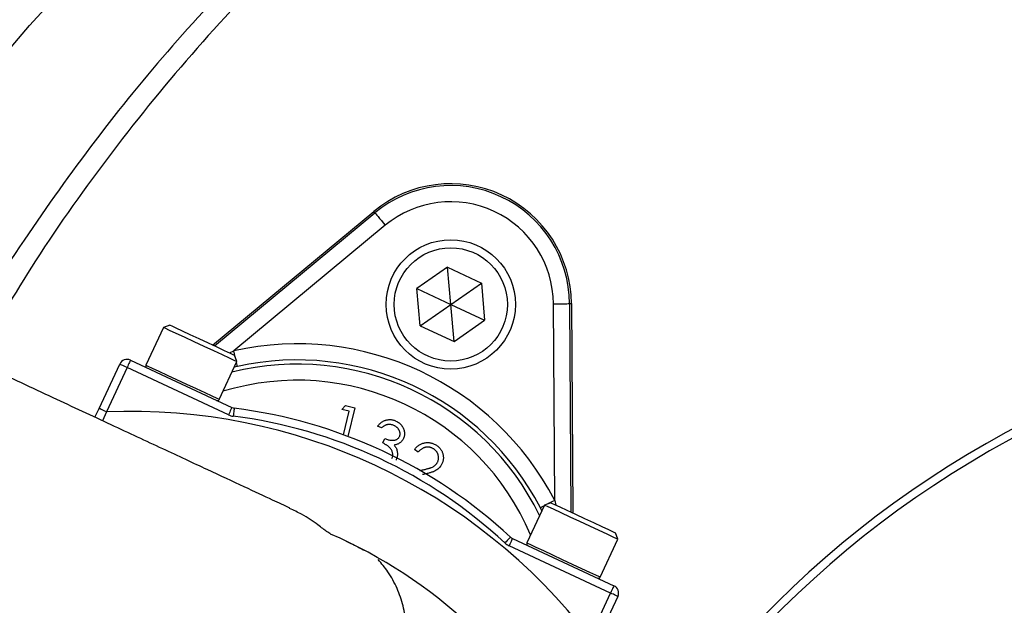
# Model space of a CAD drawing. Header units: millimetres. Extents: x 2565 to 4379, y 1813 to 5592.
# Tile 17 of 27: x 2978 to 3222, y 4840 to 4985. Entities that reach past the tile are written whole.
import ezdxf

# ---------------------------------------------------------------- set-up
doc = ezdxf.new("R2010")
doc.units = ezdxf.units.MM
doc.header["$LTSCALE"] = 2

msp = doc.modelspace()

# ---------------------------------------------------------------- linework, layer by layer
at = {"color": 7, "linetype": 'Continuous', "lineweight": 25}
for p, q in [((3026.19, 4904.34), (3066.08, 4937.38)), ((3026.65, 4904.13), (3066.37, 4937.03)), ((3066.37, 4937.03), (3066.08, 4937.38)), ((3068.92, 4933.95), (3031.45, 4902.92)), ((3084.32, 4923.58), (3076.75, 4918.28)), ((3084.32, 4923.58), (3092.69, 4919.68)), ((3085.12, 4914.38), (3084.32, 4923.58)), ((3085.12, 4914.38), (3092.69, 4919.68)), ((3092.69, 4919.68), (3093.49, 4910.48)), ((3077.56, 4909.08), (3076.75, 4918.28)), ((3076.75, 4918.28), (3085.12, 4914.38)), ((3077.56, 4909.08), (3085.12, 4914.38)), ((3085.93, 4905.18), (3085.12, 4914.38)), ((3085.12, 4914.38), (3093.49, 4910.48)), ((3110.84, 4865.9), (3110.53, 4914.54)), ((3114.53, 4914.57), (3114.86, 4863)), ((3114.53, 4914.57), (3114.98, 4914.57)), ((3114.98, 4914.57), (3115.32, 4862.79)), ((3015.65, 4909.26), (3014.06, 4908.68)), ((3077.56, 4909.08), (3085.93, 4905.18)), ((3085.93, 4905.18), (3093.49, 4910.48)), ((3014.06, 4908.68), (3009.7, 4899.34)), ((3014.06, 4908.68), (3014.06, 4908.68)), ((3032.18, 4900.23), (3031.6, 4901.82)), ((2998.09, 4888.65), (3003.21, 4899.61)), ((3005.87, 4900.58), (3030.96, 4888.88)), ((3027.83, 4890.89), (3032.18, 4900.23)), ((3005.02, 4898.77), (2999.91, 4887.8)), ((3030.11, 4887.07), (3005.02, 4898.77)), ((3032.32, 4899.01), (3031.53, 4898.82)), ((2997.08, 4886.47), (2998.09, 4888.65)), ((3058.14, 4888.38), (3059.1, 4889.35)), ((3059.96, 4887.94), (3058.14, 4888.38)), ((3058.57, 4882.14), (3059.96, 4887.94)), ((3059.1, 4889.35), (3061.39, 4888.8)), ((3061.39, 4888.8), (3059.69, 4881.72)), ((3067.99, 4883.81), (3067.02, 4884.27)), ((3068.3, 4880.1), (3068.82, 4881.22)), ((3077.06, 4877.85), (3076.14, 4878.53)), ((3077.48, 4873.32), (3077.63, 4873.35)), ((3109.91, 4865.31), (3108.31, 4864.73)), ((3108.31, 4864.73), (3103.96, 4855.39)), ((3107.64, 4863.29), (3107.29, 4864.05)), ((3126.44, 4856.28), (3125.86, 4857.87)), ((3100.41, 4856.5), (3125.5, 4844.8)), ((3122.08, 4846.94), (3126.44, 4856.28)), ((3124.65, 4842.98), (3099.56, 4854.68)), ((3119.54, 4832.02), (3124.65, 4842.98)), ((3126.47, 4842.14), (3121.35, 4831.17))]:
    msp.add_line(p, q, dxfattribs=at)
at = {"color": 8, "linetype": 'Continuous', "lineweight": 25}
for p, q in [((3030.37, 4902.39), (3031.45, 4902.92)), ((2999.91, 4887.8), (2998.99, 4885.58)), ((3110.84, 4865.9), (3111.11, 4864.75))]:
    msp.add_line(p, q, dxfattribs=at)
at = {"color": 7, "linetype": 'Continuous', "lineweight": 25, "flags": 128}
for points in [[(2931.7, 4916.97), (2936.81, 4925.12), (2946.95, 4940.29), (2957.68, 4955.08), (2969, 4969.46), (2980.87, 4983.41), (2993.28, 4996.91)], [(3066.37, 4937.03), (3066.42, 4936.96), (3066.57, 4936.78), (3066.81, 4936.49), (3067.13, 4936.11), (3067.51, 4935.64), (3067.95, 4935.11), (3068.43, 4934.54), (3068.92, 4933.95)], [(3110.53, 4914.54), (3111.3, 4914.55), (3112.04, 4914.55), (3112.73, 4914.56), (3113.33, 4914.56), (3113.83, 4914.56), (3114.2, 4914.57), (3114.44, 4914.57), (3114.53, 4914.57)], [(3015.65, 4909.26), (3015.66, 4909.26), (3016.07, 4909.07), (3017.09, 4908.59), (3018.65, 4907.86), (3020.6, 4906.95), (3022.8, 4905.92), (3025.07, 4904.87), (3027.22, 4903.86), (3029.08, 4903), (3030.5, 4902.34), (3031.36, 4901.93), (3031.6, 4901.82)], [(3032.18, 4900.23), (3032.14, 4900.25), (3031.57, 4900.51), (3030.37, 4901.07), (3028.63, 4901.88), (3026.49, 4902.88), (3024.09, 4904), (3021.63, 4905.15), (3019.27, 4906.25), (3017.2, 4907.21), (3015.57, 4907.97), (3014.49, 4908.47), (3014.06, 4908.68)], [(3005.02, 4898.77), (3004.67, 4898.93), (3004.33, 4899.09), (3004.01, 4899.24), (3003.74, 4899.37), (3003.51, 4899.47), (3003.35, 4899.55), (3003.24, 4899.6), (3003.21, 4899.61)], [(3005.87, 4900.58), (3005.85, 4900.55), (3005.8, 4900.44), (3005.72, 4900.28), (3005.62, 4900.05), (3005.49, 4899.78), (3005.34, 4899.46), (3005.19, 4899.12), (3005.02, 4898.77)], [(2999.91, 4887.8), (2999.55, 4887.97), (2999.21, 4888.13), (2998.9, 4888.27), (2998.63, 4888.4), (2998.4, 4888.51), (2998.23, 4888.58), (2998.13, 4888.63), (2998.09, 4888.65)], [(3030.96, 4888.88), (3030.94, 4888.85), (3030.89, 4888.74), (3030.81, 4888.58), (3030.71, 4888.35), (3030.58, 4888.08), (3030.44, 4887.76), (3030.28, 4887.42), (3030.11, 4887.07)], [(3031.55, 4888.71), (3031.55, 4888.67), (3031.53, 4888.56), (3031.51, 4888.38), (3031.48, 4888.13), (3031.44, 4887.83), (3031.4, 4887.49), (3031.35, 4887.11), (3031.3, 4886.73)], [(3109.91, 4865.31), (3110.04, 4865.25), (3110.77, 4864.91), (3112.07, 4864.3), (3113.85, 4863.47), (3115.95, 4862.49), (3118.21, 4861.44), (3120.44, 4860.4), (3122.46, 4859.45), (3124.12, 4858.68), (3125.27, 4858.15), (3125.82, 4857.89), (3125.86, 4857.87)], [(3126.44, 4856.28), (3126.18, 4856.39), (3125.28, 4856.82), (3123.79, 4857.51), (3121.82, 4858.43), (3119.52, 4859.5), (3117.07, 4860.64), (3114.64, 4861.78), (3112.41, 4862.82), (3110.55, 4863.69), (3109.19, 4864.32), (3108.44, 4864.67), (3108.31, 4864.73)], [(3099.89, 4856.84), (3099.87, 4856.81), (3099.79, 4856.73), (3099.66, 4856.59), (3099.5, 4856.41), (3099.29, 4856.19), (3099.05, 4855.94), (3098.8, 4855.66), (3098.53, 4855.37)], [(3100.41, 4856.5), (3100.39, 4856.46), (3100.34, 4856.36), (3100.26, 4856.19), (3100.16, 4855.97), (3100.03, 4855.69), (3099.89, 4855.38), (3099.73, 4855.04), (3099.56, 4854.68)], [(3125.5, 4844.8), (3125.48, 4844.76), (3125.43, 4844.66), (3125.36, 4844.49), (3125.25, 4844.27), (3125.12, 4843.99), (3124.98, 4843.68), (3124.82, 4843.34), (3124.65, 4842.98)], [(3126.47, 4842.14), (3126.43, 4842.15), (3126.33, 4842.2), (3126.16, 4842.28), (3125.93, 4842.39), (3125.66, 4842.51), (3125.35, 4842.66), (3125.01, 4842.82), (3124.65, 4842.98)]]:
    msp.add_lwpolyline(points, dxfattribs=at)
at = {"color": 8, "linetype": 'Continuous', "lineweight": 25, "flags": 128}
for points in [[(3031.84, 4901.15), (3031.78, 4901.44), (3031.62, 4902.16), (3031.45, 4902.92)], [(3009.7, 4899.34), (3009.71, 4899.34), (3010.14, 4899.14), (3011.21, 4898.64), (3012.85, 4897.88), (3014.92, 4896.91), (3017.27, 4895.81), (3019.74, 4894.66), (3022.14, 4893.55), (3024.28, 4892.55), (3026.02, 4891.74), (3027.21, 4891.18), (3027.79, 4890.91), (3027.83, 4890.89)], [(3032.32, 4899.01), (3032.3, 4899.1), (3032.25, 4899.33), (3032.17, 4899.7), (3032.09, 4900.04)], [(3110.84, 4865.9), (3110.16, 4865.54), (3109.5, 4865.2), (3109.24, 4865.06)], [(3108.22, 4864.54), (3107.91, 4864.38), (3107.58, 4864.2), (3107.37, 4864.1), (3107.29, 4864.05)], [(3103.96, 4855.39), (3104.09, 4855.33), (3104.84, 4854.98), (3106.19, 4854.35), (3108.05, 4853.48), (3110.28, 4852.44), (3112.71, 4851.31), (3115.17, 4850.16), (3117.47, 4849.09), (3119.43, 4848.18), (3120.92, 4847.48), (3121.83, 4847.06), (3122.08, 4846.94)]]:
    msp.add_lwpolyline(points, dxfattribs=at)
at = {"color": 7, "linetype": 'Continuous', "lineweight": 25}
for radius in [16, 14]:
    msp.add_circle((3085.12, 4914.38), radius, dxfattribs=at)
for centre, radius, start, end in [((3341.54, 4662.81), 647.19, 1.68232, 178.31768), ((3085.12, 4914.38), 29.86, 0.3695, 129.6305), ((3085.12, 4914.38), 29.41, 0.3695, 129.6305), ((3085.12, 4914.38), 25.41, 0.3695, 129.6305), ((3341.54, 4662.81), 250, 99.2069, 180), ((3341.54, 4662.81), 248, 99.2818, 180), ((3047.09, 4832.81), 71.83, 27.427, 102.573), ((3005.02, 4898.77), 2, 65, 155), ((3010.16, 4899.13), 0.5, 155, 245), ((3047.09, 4832.81), 67.83, 27.427, 102.573), ((3027.38, 4891.1), 0.5, 245, 335), ((3005.95, 4744.6), 143.33, 37.5829, 92.4171), ((3031.8, 4890.69), 4, 245, 262.8003), ((3031.8, 4890.69), 2, 245, 262.8003), ((3016.09, 4766.35), 123.33, 47.1997, 82.8003), ((3016.09, 4766.35), 121.33, 47.1997, 82.8003), ((3005.95, 4744.6), 123.33, 47.1997, 66.3645), ((3101.25, 4858.31), 4, 227.1997, 245), ((3101.25, 4858.31), 2, 227.1997, 245), ((3104.41, 4855.18), 0.5, 155, 245), ((3121.63, 4847.15), 0.5, 245, 335), ((3124.65, 4842.98), 2, 335, 65)]:
    msp.add_arc(centre, radius, start, end, dxfattribs=at)
at = {"color": 8, "linetype": 'Continuous', "lineweight": 25}
for radius, start, end in [(66.81, 26.0524, 103.9476), (62.81, 23.0383, 106.9617)]:
    msp.add_arc((3047.09, 4832.81), radius, start, end, dxfattribs=at)
at = {"color": 7, "linetype": 'Continuous', "lineweight": 25}
for points, knots in [([(3340.92, 5587.69), (3299.98, 5583.45), (3259.23, 5576.47), (3198.84, 5561.87), (3178.84, 5556.32), (3139.14, 5543.83), (3119.48, 5536.89), (3061.6, 5513.95), (3024.32, 5495.9), (2952.91, 5454.7), (2918.79, 5431.55), (2854.19, 5380.44), (2823.68, 5352.46), (2766.91, 5292.17), (2740.66, 5259.9), (2693.23, 5191.85), (2672.04, 5156.08), (2635.14, 5082.06), (2619.46, 5043.83), (2593.86, 4965.58), (2583.92, 4925.54), (2569.92, 4844.19), (2565.86, 4802.89), (2564.62, 4750.9), (2564.55, 4740.47), (2564.87, 4719.65), (2565.25, 4709.26), (2567.06, 4678.22), (2569.15, 4657.67), (2578, 4596.62), (2587.32, 4556.7), (2624.89, 4440.53), (2662.77, 4367.85), (2737.17, 4270.21), (2764.86, 4239.59), (2825.1, 4183.36), (2857.69, 4157.77), (2892.22, 4135.21)], [0, 0, 0, 0, 0.0625, 0.0625, 0.09375, 0.09375, 0.125, 0.125, 0.1875, 0.1875, 0.25, 0.25, 0.3125, 0.3125, 0.375, 0.375, 0.4375, 0.4375, 0.5, 0.5, 0.5625, 0.5625, 0.625, 0.625, 0.640625, 0.640625, 0.65625, 0.65625, 0.6875, 0.6875, 0.75, 0.75, 0.875, 0.875, 0.9375, 0.9375, 1, 1, 1, 1]), ([(3341.02, 5586.65), (3300.13, 5582.42), (3259.43, 5575.44), (3199.11, 5560.86), (3179.13, 5555.31), (3139.48, 5542.84), (3119.84, 5535.9), (3062.03, 5513), (3024.8, 5494.97), (2953.48, 5453.82), (2919.4, 5430.7), (2854.88, 5379.65), (2824.41, 5351.7), (2767.71, 5291.49), (2741.49, 5259.26), (2694.12, 5191.29), (2672.95, 5155.57), (2636.1, 5081.63), (2620.44, 5043.45), (2594.87, 4965.3), (2584.94, 4925.31), (2570.96, 4844.07), (2566.91, 4802.82), (2565.67, 4750.89), (2565.6, 4740.47), (2565.91, 4719.68), (2566.3, 4709.31), (2568.1, 4678.31), (2570.19, 4657.79), (2579.02, 4596.82), (2588.33, 4556.96), (2625.85, 4440.96), (2663.68, 4368.39), (2737.97, 4270.89), (2765.61, 4240.32), (2825.78, 4184.17), (2858.31, 4158.61), (2892.79, 4136.09), (2892.79, 4136.09), (2892.79, 4136.09), (2892.79, 4136.08)], [0.0000014, 0.0000014, 0.0000014, 0.0000014, 0.0625, 0.0625, 0.09375, 0.09375, 0.125, 0.125, 0.1875, 0.1875, 0.25, 0.25, 0.3125, 0.3125, 0.375, 0.375, 0.4375, 0.4375, 0.5, 0.5, 0.5625, 0.5625, 0.625, 0.625, 0.640625, 0.640625, 0.65625, 0.65625, 0.6875, 0.6875, 0.75, 0.75, 0.875, 0.875, 0.9375, 0.9375, 1, 1, 1, 1.0000004, 1.0000004, 1.0000004, 1.0000004]), ([(3211.44, 4027.67), (3208.68, 4027.91), (3193.84, 4029.25), (3167.13, 4033.47), (3131.45, 4040.4), (3094.95, 4049.6), (3057.72, 4061.13), (3019.92, 4075.22), (2982.91, 4091.42), (2946.84, 4109.63), (2911.89, 4129.79), (2878.14, 4151.87), (2845.68, 4175.9), (2814.56, 4201.8), (2784.89, 4229.45), (2756.8, 4258.71), (2730.42, 4289.44), (2705.85, 4321.52), (2683.18, 4354.95), (2662.44, 4389.66), (2643.64, 4425.53), (2626.88, 4462.39), (2612.22, 4500.08), (2599.75, 4538.39), (2589.55, 4577.29), (2581.59, 4616.7), (2575.81, 4656.55), (2572.19, 4696.66), (2570.71, 4736.84), (2571.38, 4777.29), (2574.16, 4817.92), (2578.92, 4858.72), (2585.67, 4899.28), (2594.37, 4939.48), (2605, 4979.15), (2618.17, 5020.19), (2634.27, 5062.42), (2653.61, 5105.63), (2675.35, 5147.77), (2699.41, 5188.63), (2725.66, 5228.03), (2754.04, 5265.81), (2784.54, 5301.88), (2817.06, 5336.23), (2851.5, 5368.77), (2887.68, 5399.35), (2925.45, 5427.82), (2964.57, 5453.96), (3004.91, 5477.73), (3046.34, 5499.17), (3087.93, 5517.85), (3129.5, 5533.89), (3170.86, 5547.51), (3212.89, 5559.12), (3255.44, 5568.66), (3298.33, 5576.32), (3327.15, 5579.72), (3341.54, 5581.41)], [0, 0, 0, 0, 0.00361, 0.019423, 0.035226, 0.050999, 0.068479, 0.086014, 0.103576, 0.121139, 0.138674, 0.156154, 0.173699, 0.1913, 0.208929, 0.226559, 0.244162, 0.261708, 0.279226, 0.296799, 0.314401, 0.332003, 0.349578, 0.367096, 0.384517, 0.401988, 0.419489, 0.436993, 0.454474, 0.471901, 0.489712, 0.507564, 0.525438, 0.543312, 0.561164, 0.578974, 0.599487, 0.620064, 0.640675, 0.661285, 0.681862, 0.702374, 0.722869, 0.743428, 0.76402, 0.784611, 0.80517, 0.825664, 0.845923, 0.866198, 0.886457, 0.905341, 0.924268, 0.94322, 0.962175, 0.98111, 1, 1, 1, 1]), ([(3761.58, 4921.72), (3760.66, 4923.41), (3755.17, 4933.56), (3743.62, 4951.41), (3726.88, 4975.09), (3708.55, 4997.66), (3688.86, 5019.04), (3667.11, 5039.68), (3643.14, 5059.32), (3616.97, 5077.77), (3589.46, 5094.38), (3560.82, 5109.05), (3529.67, 5122.28), (3496.02, 5133.78), (3459.96, 5143.39), (3423.28, 5150.53), (3391.17, 5154.63), (3363.89, 5156.53), (3337.16, 5157.13), (3306.01, 5155.99), (3270.63, 5152.2), (3235.54, 5146.07), (3201, 5137.69), (3169.12, 5127.86), (3139.91, 5116.76), (3113.38, 5104.65), (3087.65, 5090.89), (3062.89, 5075.56), (3039.28, 5058.74), (3016.71, 5040.29), (2995.34, 5020.19), (2975.21, 4998.51), (2956.51, 4975.61), (2939.49, 4951.58), (2927.83, 4933.56), (2922.35, 4923.34), (2921.48, 4921.73)], [0, 0, 0, 0, 0.005798, 0.03487, 0.063988, 0.09309, 0.122124, 0.151054, 0.182691, 0.214454, 0.246262, 0.27803, 0.309672, 0.346247, 0.382916, 0.419591, 0.456176, 0.478087, 0.499998, 0.534769, 0.569662, 0.604611, 0.639532, 0.674328, 0.702974, 0.731744, 0.760575, 0.789402, 0.818163, 0.846804, 0.876264, 0.905815, 0.935406, 0.964977, 0.994454, 1, 1, 1, 1]), ([(2898.05, 4932.27), (2902.83, 4939.87), (2912.41, 4955.1), (2928.32, 4976.81), (2945.29, 4997.61), (2963.36, 5017.34), (2982.67, 5036.23), (3003.23, 5054.17), (3024.99, 5071.05), (3048.33, 5087.11), (3073.28, 5102.14), (3099.8, 5115.95), (3127.47, 5128.25), (3156.23, 5138.85), (3185.94, 5147.82), (3206.15, 5152.19), (3216.25, 5154.38)], [0, 0, 0, 0, 0.067428, 0.135067, 0.201997, 0.268978, 0.335908, 0.404808, 0.473766, 0.542667, 0.617477, 0.692359, 0.767169, 0.84475, 0.922414, 1, 1, 1, 1]), ([(3218.18, 5144.58), (3208.5, 5142.48), (3189.09, 5138.28), (3160.52, 5129.65), (3132.45, 5119.38), (3105.09, 5107.35), (3078.58, 5093.66), (3052.46, 5077.98), (3026.88, 5060.16), (3001.99, 5040.18), (2978.48, 5018.55), (2956.48, 4995.43), (2939.14, 4974.48), (2922.26, 4951.86), (2912.82, 4936.98), (2906.55, 4927.12)], [0, 0, 0, 0, 0.075976, 0.152255, 0.228686, 0.30511, 0.381377, 0.457344, 0.538669, 0.620276, 0.701979, 0.783588, 0.864915, 0.910389, 1, 1, 1, 1]), ([(3341.52, 5133.4), (3330.03, 5132.82), (3307.02, 5131.66), (3272.8, 5126.48), (3239.07, 5118.88), (3206.07, 5108.63), (3173.99, 5095.8), (3142.97, 5080.53), (3113.2, 5062.95), (3086.06, 5043.99), (3061.49, 5024.02), (3039.32, 5003.42), (3018.52, 4981.39), (2999.17, 4958.11), (2981.38, 4933.35), (2969.24, 4914.75), (2963.54, 4904.07), (2962.71, 4902.5)], [0, 0, 0, 0, 0.0743594, 0.1489487, 0.2235403, 0.297903, 0.3722361, 0.4467912, 0.5213513, 0.5956912, 0.6607434, 0.7260049, 0.791342, 0.8566123, 0.921672, 0.9885319, 1, 1, 1, 1]), ([(3341.52, 5128.79), (3330.54, 5128.26), (3308.6, 5127.18), (3275.95, 5122.39), (3243.72, 5115.3), (3212.06, 5105.75), (3181.17, 5093.82), (3151.26, 5079.6), (3122.55, 5063.22), (3095.16, 5044.77), (3069.21, 5024.33), (3044.79, 5002.05), (3022.04, 4978.04), (3001.14, 4952.39), (2982.71, 4926.52), (2972.29, 4908.65), (2967.43, 4900.3)], [0, 0, 0, 0, 0.071919, 0.143691, 0.21573, 0.287737, 0.359968, 0.432335, 0.504272, 0.576134, 0.648317, 0.720346, 0.792329, 0.864647, 0.936772, 1, 1, 1, 1]), ([(3219.54, 4157.86), (3209.61, 4160.45), (3189.76, 4165.63), (3160.63, 4175.62), (3130.79, 4187.72), (3100.51, 4202.38), (3070.01, 4219.78), (3040.7, 4239.19), (3012.79, 4260.49), (2986.42, 4283.58), (2961.71, 4308.44), (2938.7, 4334.94), (2917.49, 4362.95), (2898.2, 4392.28), (2880.97, 4422.78), (2865.89, 4454.38), (2852.96, 4486.96), (2842.21, 4520.36), (2833.71, 4554.37), (2827.53, 4588.84), (2823.75, 4623.68), (2822.32, 4658.76), (2823.23, 4693.9), (2826.49, 4728.86), (2832.16, 4763.91), (2840.4, 4798.91), (2851.2, 4833.72), (2864.45, 4867.72), (2879.83, 4900.78), (2891.99, 4921.79), (2898.05, 4932.27)], [0, 0, 0, 0, 0.031534, 0.063096, 0.09463, 0.130502, 0.166497, 0.202533, 0.238529, 0.274401, 0.310261, 0.346243, 0.382267, 0.41825, 0.45411, 0.489924, 0.525861, 0.561838, 0.597773, 0.633587, 0.669463, 0.705462, 0.741503, 0.777501, 0.813377, 0.85061, 0.887979, 0.925396, 0.962767, 1, 1, 1, 1]), ([(3045.31, 4863.99), (3043.96, 4864.61), (3040.9, 4866.04), (3034.09, 4869.22), (3024.97, 4873.47), (3013.9, 4878.63), (3001.09, 4884.6), (2986.66, 4891.33), (2970.8, 4898.73), (2953.71, 4906.7), (2935.57, 4915.16), (2923.11, 4920.97), (2916.77, 4923.92)], [0, 0, 0, 0, 0.067588, 0.154394, 0.245578, 0.341085, 0.440586, 0.544167, 0.651941, 0.763818, 0.879822, 1, 1, 1, 1]), ([(3067.02, 4884.27), (3067.1, 4884.36), (3067.25, 4884.55), (3067.5, 4884.81), (3067.75, 4885.04), (3068.02, 4885.24), (3068.29, 4885.42), (3068.57, 4885.57), (3068.86, 4885.69), (3069.16, 4885.78), (3069.46, 4885.85), (3069.76, 4885.89), (3070.06, 4885.9), (3070.36, 4885.89), (3070.66, 4885.84), (3070.96, 4885.77), (3071.26, 4885.67), (3071.46, 4885.59), (3071.56, 4885.54)], [0, 0, 0, 0, 0.072625, 0.141977, 0.208985, 0.273957, 0.336889, 0.398745, 0.460116, 0.520825, 0.580994, 0.640152, 0.698622, 0.757271, 0.816427, 0.876254, 0.937165, 1, 1, 1, 1]), ([(3071.05, 4884.42), (3070.92, 4884.48), (3070.68, 4884.58), (3070.29, 4884.67), (3069.91, 4884.7), (3069.6, 4884.68), (3069.35, 4884.62), (3069.17, 4884.56), (3068.97, 4884.49), (3068.78, 4884.39), (3068.59, 4884.27), (3068.39, 4884.14), (3068.19, 4883.98), (3068.06, 4883.87), (3067.99, 4883.81)], [0, 0, 0, 0, 0.1227119, 0.239685, 0.3518159, 0.4637661, 0.5208178, 0.5794483, 0.6406041, 0.7052975, 0.7736339, 0.8446694, 0.9200565, 1, 1, 1, 1]), ([(3071.56, 4885.54), (3071.7, 4885.47), (3071.97, 4885.33), (3072.35, 4885.06), (3072.69, 4884.76), (3072.99, 4884.41), (3073.24, 4884.04), (3073.44, 4883.64), (3073.58, 4883.23), (3073.66, 4882.82), (3073.68, 4882.4), (3073.65, 4881.99), (3073.57, 4881.6), (3073.47, 4881.36), (3073.41, 4881.24)], [0, 0, 0, 0, 0.090254, 0.17854, 0.266093, 0.354631, 0.441886, 0.525747, 0.608114, 0.690197, 0.770821, 0.848326, 0.924012, 1, 1, 1, 1]), ([(3072.44, 4881.7), (3072.47, 4881.75), (3072.52, 4881.87), (3072.56, 4882.05), (3072.59, 4882.23), (3072.59, 4882.42), (3072.57, 4882.61), (3072.53, 4882.8), (3072.47, 4882.99), (3072.38, 4883.19), (3072.28, 4883.38), (3072.16, 4883.56), (3072.01, 4883.74), (3071.86, 4883.9), (3071.68, 4884.05), (3071.49, 4884.18), (3071.27, 4884.31), (3071.13, 4884.39), (3071.05, 4884.42)], [0, 0, 0, 0, 0.05527, 0.109958, 0.163912, 0.218089, 0.273309, 0.330914, 0.390994, 0.454641, 0.518898, 0.583342, 0.648543, 0.715053, 0.782519, 0.852334, 0.924934, 1, 1, 1, 1]), ([(3070.58, 4876.24), (3070.62, 4876.34), (3070.7, 4876.55), (3070.77, 4876.88), (3070.78, 4877.22), (3070.75, 4877.57), (3070.66, 4877.92), (3070.52, 4878.25), (3070.34, 4878.57), (3070.14, 4878.81), (3069.96, 4879), (3069.8, 4879.15), (3069.61, 4879.3), (3069.4, 4879.45), (3069.16, 4879.61), (3068.89, 4879.77), (3068.61, 4879.94), (3068.41, 4880.05), (3068.3, 4880.1)], [0, 0, 0, 0, 0.066907, 0.13348, 0.201027, 0.271634, 0.342905, 0.413859, 0.485996, 0.560246, 0.599899, 0.644068, 0.691904, 0.744697, 0.801499, 0.862863, 0.929331, 1, 1, 1, 1]), ([(3068.82, 4881.22), (3068.96, 4881.16), (3069.22, 4881.04), (3069.63, 4880.91), (3070.04, 4880.82), (3070.43, 4880.77), (3070.81, 4880.76), (3071.15, 4880.79), (3071.46, 4880.86), (3071.73, 4880.96), (3071.96, 4881.1), (3072.16, 4881.27), (3072.32, 4881.47), (3072.4, 4881.62), (3072.44, 4881.7)], [0, 0, 0, 0, 0.110174, 0.215729, 0.318104, 0.417658, 0.511742, 0.59626, 0.673405, 0.744145, 0.810662, 0.874049, 0.936691, 1, 1, 1, 1]), ([(3073.41, 4881.24), (3073.36, 4881.12), (3073.25, 4880.9), (3073.03, 4880.6), (3072.79, 4880.34), (3072.51, 4880.11), (3072.2, 4879.92), (3071.86, 4879.77), (3071.49, 4879.66), (3071.23, 4879.61), (3071.1, 4879.59)], [0, 0, 0, 0, 0.128068, 0.250608, 0.37063, 0.490072, 0.610375, 0.734313, 0.863217, 1, 1, 1, 1]), ([(3076.14, 4878.53), (3076.23, 4878.64), (3076.41, 4878.86), (3076.71, 4879.16), (3077.02, 4879.42), (3077.35, 4879.64), (3077.7, 4879.83), (3078.06, 4879.98), (3078.43, 4880.09), (3078.82, 4880.17), (3079.21, 4880.21), (3079.6, 4880.22), (3079.97, 4880.18), (3080.35, 4880.1), (3080.71, 4879.99), (3081.06, 4879.83), (3081.41, 4879.65), (3081.63, 4879.49), (3081.74, 4879.41)], [0, 0, 0, 0, 0.0686281, 0.1346681, 0.19896, 0.2613623, 0.3233381, 0.3844389, 0.4463587, 0.5091721, 0.5715744, 0.632629, 0.6922727, 0.7521221, 0.8119703, 0.872834, 0.9353046, 1, 1, 1, 1]), ([(3071.1, 4879.59), (3071.19, 4879.48), (3071.37, 4879.27), (3071.58, 4878.9), (3071.75, 4878.52), (3071.81, 4878.25), (3071.85, 4878.11)], [0, 0, 0, 0, 0.253916, 0.503896, 0.750255, 1, 1, 1, 1]), ([(3071.85, 4878.11), (3071.87, 4878.02), (3071.9, 4877.83), (3071.93, 4877.54), (3071.93, 4877.25), (3071.91, 4876.97), (3071.87, 4876.69), (3071.8, 4876.42), (3071.71, 4876.15), (3071.63, 4875.97), (3071.6, 4875.88)], [0, 0, 0, 0, 0.128136, 0.254173, 0.378112, 0.501712, 0.623986, 0.747096, 0.872875, 1, 1, 1, 1]), ([(3081.02, 4878.54), (3080.94, 4878.59), (3080.79, 4878.7), (3080.55, 4878.83), (3080.31, 4878.93), (3080.06, 4879.01), (3079.81, 4879.07), (3079.55, 4879.09), (3079.29, 4879.09), (3079.03, 4879.06), (3078.76, 4879.01), (3078.5, 4878.93), (3078.25, 4878.82), (3078, 4878.68), (3077.76, 4878.51), (3077.52, 4878.32), (3077.28, 4878.09), (3077.14, 4877.93), (3077.06, 4877.85)], [0, 0, 0, 0, 0.062545, 0.123414, 0.182005, 0.239988, 0.296815, 0.354251, 0.412421, 0.47195, 0.532238, 0.592708, 0.654376, 0.718216, 0.784012, 0.852741, 0.924382, 1, 1, 1, 1]), ([(3081.64, 4875.02), (3081.68, 4875.08), (3081.78, 4875.22), (3081.89, 4875.43), (3081.98, 4875.65), (3082.05, 4875.88), (3082.09, 4876.12), (3082.1, 4876.36), (3082.1, 4876.61), (3082.07, 4876.86), (3082.02, 4877.11), (3081.94, 4877.35), (3081.84, 4877.58), (3081.72, 4877.8), (3081.58, 4878), (3081.41, 4878.19), (3081.23, 4878.37), (3081.09, 4878.48), (3081.02, 4878.54)], [0, 0, 0, 0, 0.062434, 0.12298, 0.182922, 0.242276, 0.301835, 0.362703, 0.424903, 0.489515, 0.55434, 0.617676, 0.679795, 0.742083, 0.804414, 0.867472, 0.932682, 1, 1, 1, 1]), ([(3081.74, 4879.41), (3081.85, 4879.33), (3082.06, 4879.17), (3082.34, 4878.9), (3082.58, 4878.62), (3082.79, 4878.32), (3082.96, 4878), (3083.1, 4877.67), (3083.2, 4877.33), (3083.26, 4876.97), (3083.29, 4876.61), (3083.29, 4876.26), (3083.26, 4875.92), (3083.19, 4875.58), (3083.09, 4875.26), (3082.95, 4874.94), (3082.79, 4874.63), (3082.65, 4874.44), (3082.59, 4874.35)], [0, 0, 0, 0, 0.070318, 0.137624, 0.202499, 0.265952, 0.32796, 0.389935, 0.451971, 0.515435, 0.578678, 0.639982, 0.699872, 0.75932, 0.818097, 0.877628, 0.938076, 1, 1, 1, 1]), ([(3077.63, 4873.35), (3077.79, 4873.38), (3078.1, 4873.44), (3078.54, 4873.53), (3078.95, 4873.62), (3079.31, 4873.71), (3079.64, 4873.79), (3079.93, 4873.87), (3080.17, 4873.96), (3080.45, 4874.07), (3080.76, 4874.22), (3081.09, 4874.45), (3081.39, 4874.71), (3081.55, 4874.91), (3081.64, 4875.02)], [0, 0, 0, 0, 0.110014, 0.211683, 0.304269, 0.388894, 0.464919, 0.53197, 0.591251, 0.642122, 0.733759, 0.823256, 0.911449, 1, 1, 1, 1]), ([(2893.52, 4874.08), (2899.51, 4871.29), (2911.38, 4865.75), (2928.85, 4857.6), (2945.68, 4849.76), (2961.67, 4842.3), (2976.58, 4835.35), (2990.13, 4829.03), (3001.6, 4823.68), (3010.85, 4819.36), (3017.61, 4816.21), (3020.66, 4814.79), (3021.99, 4814.17)], [0, 0, 0, 0, 0.113512, 0.2252, 0.335104, 0.443266, 0.549588, 0.654173, 0.757141, 0.845616, 0.932496, 1, 1, 1, 1]), ([(3082.59, 4874.35), (3082.48, 4874.21), (3082.27, 4873.96), (3081.91, 4873.62), (3081.51, 4873.33), (3081.13, 4873.13), (3080.8, 4872.99), (3080.52, 4872.89), (3080.2, 4872.79), (3079.85, 4872.68), (3079.46, 4872.58), (3079.04, 4872.49), (3078.58, 4872.39), (3078.27, 4872.33), (3078.1, 4872.29)], [0, 0, 0, 0, 0.098918, 0.196354, 0.293624, 0.392766, 0.446287, 0.505773, 0.571349, 0.644092, 0.72308, 0.808742, 0.901041, 1, 1, 1, 1]), ([(3055.4, 4857.59), (3055.11, 4857.76), (3054.45, 4858.16), (3052.03, 4860.01), (3048.94, 4862.22), (3046.26, 4863.43), (3045.26, 4863.89)], [0, 0, 0, 0, 0.190502, 0.439333, 0.78928, 1, 1, 1, 1]), ([(3059.25, 4855.81), (3059.46, 4855.71), (3061.21, 4854.91), (3062.46, 4854.23), (3063.56, 4853.65), (3063.72, 4853.57)], [0, 0, 0, 0, 0.108411, 0.870314, 1, 1, 1, 1]), ([(3045.76, 4805.54), (3047.28, 4805.56), (3050.34, 4805.59), (3054.87, 4806.63), (3059.16, 4808.36), (3063.14, 4810.83), (3066.62, 4813.89), (3069.56, 4817.53), (3071.82, 4821.57), (3073.39, 4825.98), (3074.19, 4830.54), (3074.21, 4835.21), (3073.46, 4839.79), (3071.92, 4844.19), (3069.85, 4848.09), (3068, 4850.28), (3067.16, 4851.27)], [0, 0, 0, 0, 0.071324, 0.1427, 0.216148, 0.287487, 0.360898, 0.432199, 0.50557, 0.576847, 0.650192, 0.72147, 0.794814, 0.866116, 0.939485, 1, 1, 1, 1])]:
    msp.add_open_spline(points, degree=3, knots=knots, dxfattribs=at)
at = {"color": 8, "linetype": 'Continuous', "lineweight": 25}
for points, knots in [([(3063.55, 4078.24), (3059.05, 4079.6), (3041.79, 4084.81), (3011.86, 4096.4), (2973.89, 4113.05), (2936.32, 4132.47), (2899.87, 4154.13), (2864.73, 4178.03), (2831.1, 4204.09), (2800.34, 4231.06), (2772.35, 4258.56), (2747.01, 4286.26), (2723.23, 4315.22), (2701.1, 4345.34), (2680.79, 4376.35), (2662.29, 4408.17), (2645.6, 4440.71), (2630.62, 4474.09), (2617.3, 4508.5), (2605.69, 4543.89), (2595.88, 4580.2), (2587.98, 4617.11), (2582.04, 4654.57), (2578.1, 4692.48), (2576.21, 4730.73), (2576.36, 4770.57), (2578.47, 4811.79), (2582.85, 4854.19), (2589.37, 4896.23), (2598, 4937.82), (2608.74, 4978.9), (2621.57, 5019.37), (2636.46, 5059.19), (2653.68, 5098.88), (2673.3, 5138.31), (2695.37, 5177.3), (2719.52, 5215.09), (2745.69, 5251.54), (2773.78, 5286.53), (2803.23, 5319.44), (2833.84, 5350.26), (2865.42, 5378.97), (2898.38, 5405.99), (2932.64, 5431.28), (2968.16, 5454.8), (3004.87, 5476.51), (3042.7, 5496.37), (3082.2, 5514.61), (3123.35, 5531.07), (3166.04, 5545.51), (3209.35, 5557.83), (3253.1, 5567.94), (3297.15, 5576.03), (3326.75, 5579.6), (3341.54, 5581.38)], [0, 0, 0, 0, 0.006645, 0.025478, 0.045307, 0.065215, 0.08518, 0.105181, 0.125201, 0.145226, 0.162914, 0.180576, 0.1982, 0.215773, 0.233303, 0.250495, 0.26768, 0.284876, 0.302097, 0.319713, 0.337384, 0.355122, 0.372937, 0.390841, 0.408849, 0.426926, 0.447003, 0.467027, 0.487009, 0.50696, 0.526895, 0.546833, 0.566791, 0.586791, 0.60779, 0.628827, 0.649888, 0.670959, 0.692029, 0.713086, 0.73316, 0.753198, 0.773204, 0.793197, 0.813196, 0.833219, 0.853281, 0.873392, 0.894527, 0.915729, 0.936886, 0.957976, 0.979011, 1, 1, 1, 1]), ([(2884.56, 4886.25), (2880.93, 4878.76), (2872.08, 4860.54), (2860.65, 4830.42), (2849.97, 4796.31), (2841.91, 4761.97), (2836.34, 4727.6), (2833.15, 4693.31), (2832.26, 4658.84), (2833.66, 4624.42), (2837.37, 4590.25), (2843.43, 4556.44), (2851.77, 4523.09), (2862.31, 4490.32), (2875, 4458.36), (2889.8, 4427.37), (2906.7, 4397.45), (2925.62, 4368.69), (2946.43, 4341.22), (2969, 4315.22), (2993.24, 4290.85), (3019.11, 4268.2), (3046.49, 4247.31), (3075.23, 4228.28), (3105.15, 4211.22), (3134.76, 4196.89), (3163.82, 4185.1), (3192.07, 4175.38), (3211.33, 4170.32), (3220.96, 4167.79)], [0, 0, 0, 0, 0.027443, 0.066811, 0.106129, 0.145304, 0.183049, 0.220924, 0.258843, 0.296718, 0.334464, 0.372145, 0.409954, 0.447808, 0.485617, 0.523299, 0.561028, 0.598886, 0.636787, 0.674645, 0.712374, 0.750114, 0.787983, 0.825895, 0.863764, 0.901503, 0.934326, 0.967177, 1, 1, 1, 1])]:
    msp.add_open_spline(points, degree=3, knots=knots, dxfattribs=at)

doc.saveas('drawing.dxf')
